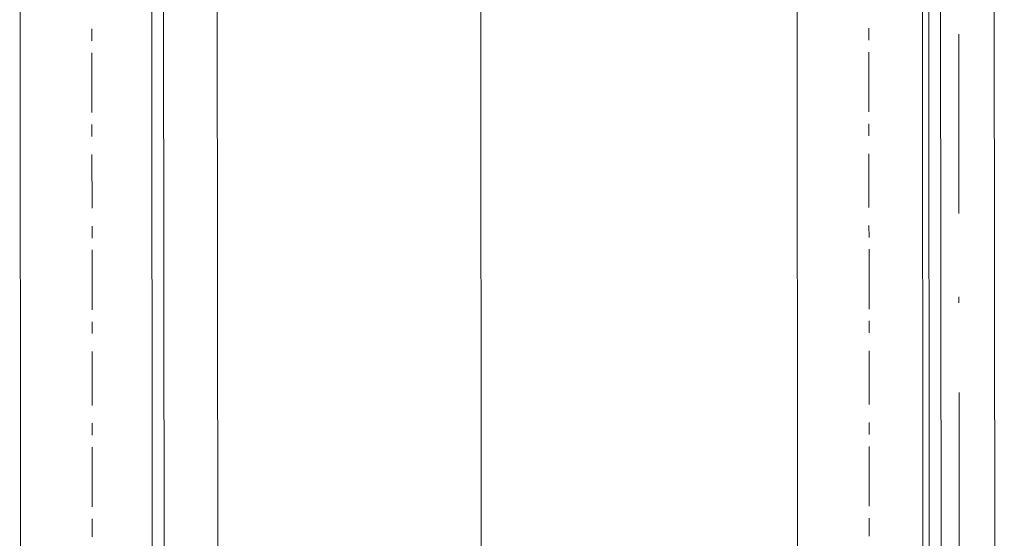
# Model space of a CAD drawing. Header units: inches. Extents: x -5850 to 5646, y 8947 to 13007.
# Tile 205 of 256: x -4277 to -4208, y 11262 to 11299. Entities that reach past the tile are written whole.
import ezdxf

# ---------------------------------------------------------------- set-up
doc = ezdxf.new("R2010")
doc.units = ezdxf.units.IN
doc.header["$MEASUREMENT"] = 0
doc.layers.add('at_Entity', color=7, linetype='Continuous')

msp = doc.modelspace()

# ---------------------------------------------------------------- linework, layer by layer
at = {"layer": 'at_Entity', "color": 7, "lineweight": 20}
for p, q in [((-4267.485, 10560.932), (-4268.233, 11398.125)), ((-4263.604, 11398.129), (-4262.802, 10500.109)), ((-4244.177, 10500.125), (-4244.979, 11398.146)), ((-4212.949, 10500.153), (-4213.751, 11398.174)), ((-4212.557, 10560.981), (-4213.305, 11398.174)), ((-4208.676, 11398.178), (-4207.875, 10500.158)), ((-4207.875, 10500.158), (-4208.676, 11398.178)), ((-4266.594, 10500.105), (-4267.333, 11328.008)), ((-4221.87, 10560.973), (-4222.555, 11328.048)), ((-4211.666, 10500.154), (-4212.406, 11328.057)), ((-4276.798, 10560.924), (-4277.483, 11327.999))]:
    msp.add_line(p, q, dxfattribs=at)
at = {"layer": 'at_Entity', "color": 3, "lineweight": 20}
for p, q in [((-4272.381, 11298.013), (-4272.38, 11297.171)), ((-4217.454, 11298.063), (-4217.453, 11297.22)), ((-4211.085, 11284.975), (-4211.096, 11297.644)), ((-4272.38, 11296.324), (-4272.376, 11292.102)), ((-4217.452, 11296.373), (-4217.448, 11292.151)), ((-4272.375, 11291.255), (-4272.374, 11290.413)), ((-4217.447, 11291.304), (-4217.447, 11290.462)), ((-4272.373, 11289.147), (-4272.37, 11285.344)), ((-4217.446, 11289.196), (-4217.442, 11285.393)), ((-4272.369, 11284.078), (-4272.368, 11283.23)), ((-4217.441, 11284.127), (-4217.44, 11283.279)), ((-4272.367, 11282.388), (-4272.363, 11278.161)), ((-4217.44, 11282.437), (-4217.436, 11278.21)), ((-4211.079, 11278.64), (-4211.079, 11279.064)), ((-4272.363, 11277.319), (-4272.362, 11276.472)), ((-4217.435, 11277.368), (-4217.434, 11276.521)), ((-4272.361, 11275.206), (-4272.357, 11271.403)), ((-4217.433, 11275.255), (-4217.43, 11271.452)), ((-4211.062, 11259.63), (-4211.073, 11272.305)), ((-4272.356, 11270.137), (-4272.356, 11269.289)), ((-4217.429, 11270.186), (-4217.428, 11269.338)), ((-4272.355, 11268.447), (-4272.351, 11264.22)), ((-4217.427, 11268.496), (-4217.423, 11264.269)), ((-4272.35, 11263.378), (-4272.349, 11262.112)), ((-4217.423, 11263.427), (-4217.421, 11262.162))]:
    msp.add_line(p, q, dxfattribs=at)

doc.saveas('drawing.dxf')
